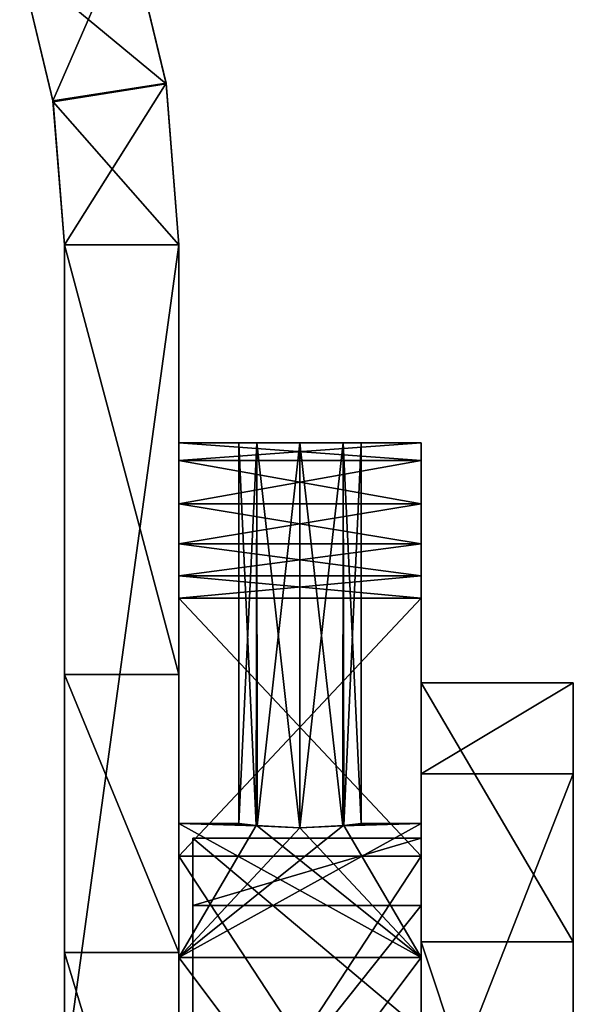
# Model space of a CAD drawing. Header units: inches. Extents: x -11.1 to 11.1, y -1.6 to 7.8.
# Tile 124 of 128: x -9.761 to -8.852, y 0.998 to 2.615. Entities that reach past the tile are written whole.
import ezdxf

# ---------------------------------------------------------------- set-up
doc = ezdxf.new("R2010")
doc.units = ezdxf.units.IN
doc.header["$LTSCALE"] = 75.093333
doc.header["$MEASUREMENT"] = 0
for name, color, linetype in [('35568', 7, 'CONTINUOUS'), ('35569', 7, 'CONTINUOUS'), ('35574', 7, 'CONTINUOUS'), ('35575', 7, 'CONTINUOUS'), ('35577', 7, 'CONTINUOUS'), ('35578', 7, 'CONTINUOUS'), ('35579', 7, 'CONTINUOUS'), ('35580', 7, 'CONTINUOUS'), ('35581', 7, 'CONTINUOUS'), ('35582', 7, 'CONTINUOUS'), ('35583', 7, 'CONTINUOUS'), ('35584', 7, 'CONTINUOUS'), ('35585', 7, 'CONTINUOUS'), ('35650', 7, 'CONTINUOUS'), ('35651', 7, 'CONTINUOUS'), ('35652', 7, 'CONTINUOUS'), ('35653', 7, 'CONTINUOUS'), ('35654', 7, 'CONTINUOUS'), ('35655', 7, 'CONTINUOUS'), ('35656', 7, 'CONTINUOUS'), ('35657', 7, 'CONTINUOUS'), ('35658', 7, 'CONTINUOUS'), ('35806', 7, 'CONTINUOUS'), ('35807', 7, 'CONTINUOUS'), ('35808', 7, 'CONTINUOUS'), ('35809', 7, 'CONTINUOUS'), ('35810', 7, 'CONTINUOUS'), ('35811', 7, 'CONTINUOUS'), ('35812', 7, 'CONTINUOUS')]:
    doc.layers.add(name, color=color, linetype=linetype)

msp = doc.modelspace()

# ---------------------------------------------------------------- linework, layer by layer
at = {"layer": '35568', "linetype": 'Continuous'}
for points in [[(-9.102, 1.295), (-9.102, 1.0753, -0.5303), (-9.102, 1.92, -0.4), (-9.102, 1.295)], [(-9.102, 1.92, -0.4), (-9.102, 1.0753, -0.5303), (-9.102, 1.8907, -0.4707), (-9.102, 1.92, -0.4)], [(-9.102, 1.8907, 0.4707), (-9.102, 1.295), (-9.102, 1.92, 0.4), (-9.102, 1.8907, 0.4707)], [(-9.102, 1.92, 0.4), (-9.102, 1.295), (-9.102, 1.92, -0.4), (-9.102, 1.92, 0.4)], [(-9.102, 1.0753, -0.5303), (-9.102, 1.7543, -0.5), (-9.102, 1.8907, -0.4707), (-9.102, 1.0753, -0.5303)], [(-9.102, 1.82, 0.5), (-9.102, 1.295), (-9.102, 1.8907, 0.4707), (-9.102, 1.82, 0.5)], [(-9.102, 1.7543, -0.5), (-9.102, 1.82, -0.5), (-9.102, 1.8907, -0.4707), (-9.102, 1.7543, -0.5)], [(-9.102, 1.7543, 0.5), (-9.102, 1.295), (-9.102, 1.82, 0.5), (-9.102, 1.7543, 0.5)], [(-9.102, 1.7543, -0.5), (-9.102, 1.0753, -0.5303), (-9.102, 1.7016, -0.515), (-9.102, 1.7543, -0.5)], [(-9.102, 1.7016, 0.515), (-9.102, 1.295), (-9.102, 1.7543, 0.5), (-9.102, 1.7016, 0.515)], [(-9.102, 1.7016, -0.515), (-9.102, 1.0753, -0.5303), (-9.102, 1.6648, -0.5556), (-9.102, 1.7016, -0.515)], [(-9.102, 1.0753, 0.5303), (-9.102, 1.295), (-9.102, 1.7016, 0.515), (-9.102, 1.0753, 0.5303)], [(-9.102, 1.6648, 0.5556), (-9.102, 1.0753, 0.5303), (-9.102, 1.7016, 0.515), (-9.102, 1.6648, 0.5556)], [(-9.102, 0.545, 0.75), (-9.102, 1.0753, 0.5303), (-9.102, 1.6648, 0.5556), (-9.102, 0.545, 0.75)], [(-9.102, 1.2414, 1.0381), (-9.102, 0.545, 0.75), (-9.102, 1.6648, 0.5556), (-9.102, 1.2414, 1.0381)], [(-9.102, 1.0753, -0.5303), (-9.102, 0.545, -0.75), (-9.102, 1.6648, -0.5556), (-9.102, 1.0753, -0.5303)], [(-9.102, 1.6648, -0.5556), (-9.102, 0.545, -0.75), (-9.102, 1.2414, -1.0381), (-9.102, 1.6648, -0.5556)], [(-9.102, 0.6343, 1.2468), (-9.102, 0.545, 0.75), (-9.102, 1.2414, 1.0381), (-9.102, 0.6343, 1.2468)], [(-9.102, 1.2414, -1.0381), (-9.102, 0.545, -0.75), (-9.102, -1.58, -2), (-9.102, 1.2414, -1.0381)], [(-9.102, 0.6343, -1.2468), (-9.102, 1.2414, -1.0381), (-9.102, -1.58, -2), (-9.102, 0.6343, -1.2468)]]:
    msp.add_3dface(points, dxfattribs=at)
at = {"layer": '35569', "linetype": 'Continuous'}
for points in [[(-9.5, 1.295), (-9.5, 1.0753, 0.5303), (-9.5, 1.92, 0.4), (-9.5, 1.295)], [(-9.5, 1.92, 0.4), (-9.5, 1.0753, 0.5303), (-9.5, 1.8907, 0.4707), (-9.5, 1.92, 0.4)], [(-9.5, 1.92, -0.4), (-9.5, 1.295), (-9.5, 1.92, 0.4), (-9.5, 1.92, -0.4)], [(-9.5, 1.295), (-9.5, 1.92, -0.4), (-9.5, 1.8907, -0.4707), (-9.5, 1.295)], [(-9.5, 1.8907, 0.4707), (-9.5, 1.0753, 0.5303), (-9.5, 1.7543, 0.5), (-9.5, 1.8907, 0.4707)], [(-9.5, 1.82, -0.5), (-9.5, 1.295), (-9.5, 1.8907, -0.4707), (-9.5, 1.82, -0.5)], [(-9.5, 1.82, 0.5), (-9.5, 1.8907, 0.4707), (-9.5, 1.7543, 0.5), (-9.5, 1.82, 0.5)], [(-9.5, 1.7543, -0.5), (-9.5, 1.295), (-9.5, 1.82, -0.5), (-9.5, 1.7543, -0.5)], [(-9.5, 1.7543, 0.5), (-9.5, 1.0753, 0.5303), (-9.5, 1.7016, 0.515), (-9.5, 1.7543, 0.5)], [(-9.5, 1.7016, -0.515), (-9.5, 1.295), (-9.5, 1.7543, -0.5), (-9.5, 1.7016, -0.515)], [(-9.5, 1.7016, 0.515), (-9.5, 1.0753, 0.5303), (-9.5, 1.6648, 0.5556), (-9.5, 1.7016, 0.515)], [(-9.5, 1.0753, -0.5303), (-9.5, 1.295), (-9.5, 1.7016, -0.515), (-9.5, 1.0753, -0.5303)], [(-9.5, 1.6648, -0.5556), (-9.5, 1.0753, -0.5303), (-9.5, 1.7016, -0.515), (-9.5, 1.6648, -0.5556)], [(-9.5, 1.0753, 0.5303), (-9.5, 0.545, 0.75), (-9.5, 1.6648, 0.5556), (-9.5, 1.0753, 0.5303)], [(-9.5, 1.6648, 0.5556), (-9.5, 0.545, 0.75), (-9.5, 1.2413, 1.0381), (-9.5, 1.6648, 0.5556)], [(-9.5, 0.545, -0.75), (-9.5, 1.0753, -0.5303), (-9.5, 1.6648, -0.5556), (-9.5, 0.545, -0.75)], [(-9.5, 1.2413, -1.0381), (-9.5, 0.545, -0.75), (-9.5, 1.6648, -0.5556), (-9.5, 1.2413, -1.0381)], [(-9.5, 1.2413, 1.0381), (-9.5, 0.545, 0.75), (-9.5, -0.705, 1.6506), (-9.5, 1.2413, 1.0381)], [(-9.5, 0.545, -0.75), (-9.5, 1.2413, -1.0381), (-9.5, -0.1376, -1.0474), (-9.5, 0.545, -0.75)], [(-9.5, 0.6343, 1.2468), (-9.5, 1.2413, 1.0381), (-9.5, -0.705, 1.6506), (-9.5, 0.6343, 1.2468)], [(-9.5, 1.2413, -1.0381), (-9.5, 0.6343, -1.2468), (-9.5, -0.1376, -1.0474), (-9.5, 1.2413, -1.0381)]]:
    msp.add_3dface(points, dxfattribs=at)
at = {"layer": '35574', "linetype": 'Continuous'}
for points in [[(-9.102, 1.6648, -0.5556), (-9.102, 1.2414, -1.0381), (-9.5, 1.6648, -0.5556), (-9.102, 1.6648, -0.5556)], [(-9.102, 1.2414, -1.0381), (-9.5, 1.2413, -1.0381), (-9.5, 1.6648, -0.5556), (-9.102, 1.2414, -1.0381)], [(-9.102, 1.2414, 1.0381), (-9.102, 1.6648, 0.5556), (-9.5, 1.2413, 1.0381), (-9.102, 1.2414, 1.0381)], [(-9.102, 1.6648, 0.5556), (-9.5, 1.6648, 0.5556), (-9.5, 1.2413, 1.0381), (-9.102, 1.6648, 0.5556)], [(-9.102, 1.2414, -1.0381), (-9.102, 0.6343, -1.2468), (-9.5, 1.2413, -1.0381), (-9.102, 1.2414, -1.0381)], [(-9.102, 0.6343, 1.2468), (-9.102, 1.2414, 1.0381), (-9.5, 0.6343, 1.2468), (-9.102, 0.6343, 1.2468)], [(-9.102, 1.2414, 1.0381), (-9.5, 1.2413, 1.0381), (-9.5, 0.6343, 1.2468), (-9.102, 1.2414, 1.0381)], [(-9.102, 0.6343, -1.2468), (-9.5, 0.6343, -1.2468), (-9.5, 1.2413, -1.0381), (-9.102, 0.6343, -1.2468)]]:
    msp.add_3dface(points, dxfattribs=at)
at = {"layer": '35575', "linetype": 'Continuous'}
for points in [[(-9.102, 1.0753, -0.5303), (-9.102, 1.295), (-9.5, 1.0753, -0.5303), (-9.102, 1.0753, -0.5303)], [(-9.5, 1.0753, -0.5303), (-9.102, 1.295), (-9.2308, 1.2915, -0.0719), (-9.5, 1.0753, -0.5303)], [(-9.102, 1.0753, 0.5303), (-9.5, 1.0753, 0.5303), (-9.5, 1.295), (-9.102, 1.0753, 0.5303)], [(-9.102, 1.0753, 0.5303), (-9.5, 1.295), (-9.3711, 1.2915, 0.072), (-9.102, 1.0753, 0.5303)], [(-9.5, 1.295), (-9.5, 1.0753, -0.5303), (-9.3729, 1.2917, -0.0702), (-9.5, 1.295)], [(-9.3711, 1.2915, 0.072), (-9.5, 1.295), (-9.4015, 1.295, 0.0023), (-9.3711, 1.2915, 0.072)], [(-9.4015, 1.295, 0.0023), (-9.5, 1.295), (-9.3729, 1.2917, -0.0702), (-9.4015, 1.295, 0.0023)], [(-9.2308, 1.2915, -0.0719), (-9.102, 1.295), (-9.2005, 1.295, -0.0021), (-9.2308, 1.2915, -0.0719)], [(-9.102, 1.295), (-9.102, 1.0753, 0.5303), (-9.2292, 1.2917, 0.0703), (-9.102, 1.295)], [(-9.2005, 1.295, -0.0021), (-9.102, 1.295), (-9.2292, 1.2917, 0.0703), (-9.2005, 1.295, -0.0021)], [(-9.5, 1.0753, -0.5303), (-9.301, 1.2882, -0.1005), (-9.3729, 1.2917, -0.0702), (-9.5, 1.0753, -0.5303)], [(-9.301, 1.2882, -0.1005), (-9.5, 1.0753, -0.5303), (-9.2308, 1.2915, -0.0719), (-9.301, 1.2882, -0.1005)], [(-9.301, 1.2882, 0.1005), (-9.102, 1.0753, 0.5303), (-9.3711, 1.2915, 0.072), (-9.301, 1.2882, 0.1005)], [(-9.2292, 1.2917, 0.0703), (-9.102, 1.0753, 0.5303), (-9.301, 1.2882, 0.1005), (-9.2292, 1.2917, 0.0703)], [(-9.102, 1.0753, 0.5303), (-9.102, 0.545, 0.75), (-9.5, 1.0753, 0.5303), (-9.102, 1.0753, 0.5303)], [(-9.102, 0.545, 0.75), (-9.5, 0.545, 0.75), (-9.5, 1.0753, 0.5303), (-9.102, 0.545, 0.75)], [(-9.102, 0.545, -0.75), (-9.102, 1.0753, -0.5303), (-9.5, 0.545, -0.75), (-9.102, 0.545, -0.75)], [(-9.102, 1.0753, -0.5303), (-9.5, 1.0753, -0.5303), (-9.5, 0.545, -0.75), (-9.102, 1.0753, -0.5303)]]:
    msp.add_3dface(points, dxfattribs=at)
at = {"layer": '35577', "linetype": 'Continuous'}
for points in [[(-9.102, 1.82, -0.5), (-9.102, 1.7543, -0.5), (-9.5, 1.7543, -0.5), (-9.102, 1.82, -0.5)], [(-9.102, 1.82, -0.5), (-9.5, 1.7543, -0.5), (-9.5, 1.82, -0.5), (-9.102, 1.82, -0.5)]]:
    msp.add_3dface(points, dxfattribs=at)
at = {"layer": '35578', "linetype": 'Continuous'}
for points in [[(-9.102, 1.7543, 0.5), (-9.102, 1.82, 0.5), (-9.5, 1.82, 0.5), (-9.102, 1.7543, 0.5)], [(-9.102, 1.7543, 0.5), (-9.5, 1.82, 0.5), (-9.5, 1.7543, 0.5), (-9.102, 1.7543, 0.5)]]:
    msp.add_3dface(points, dxfattribs=at)
at = {"layer": '35579', "linetype": 'Continuous'}
for points in [[(-9.5, 1.92, 0.4), (-9.102, 1.92, 0.4), (-9.2299, 1.92, 0.071), (-9.5, 1.92, 0.4)], [(-9.102, 1.92, -0.4), (-9.5, 1.92, -0.4), (-9.3721, 1.92, -0.071), (-9.102, 1.92, -0.4)], [(-9.5, 1.92, -0.4), (-9.5, 1.92, 0.4), (-9.4015, 1.92), (-9.5, 1.92, -0.4)], [(-9.3721, 1.92, -0.071), (-9.5, 1.92, -0.4), (-9.4015, 1.92), (-9.3721, 1.92, -0.071)], [(-9.4015, 1.92), (-9.5, 1.92, 0.4), (-9.3721, 1.92, 0.071), (-9.4015, 1.92)], [(-9.3721, 1.92, 0.071), (-9.5, 1.92, 0.4), (-9.301, 1.92, 0.1005), (-9.3721, 1.92, 0.071)], [(-9.301, 1.92, 0.1005), (-9.5, 1.92, 0.4), (-9.2299, 1.92, 0.071), (-9.301, 1.92, 0.1005)], [(-9.301, 1.92, -0.1005), (-9.102, 1.92, -0.4), (-9.3721, 1.92, -0.071), (-9.301, 1.92, -0.1005)], [(-9.102, 1.92, -0.4), (-9.301, 1.92, -0.1005), (-9.2299, 1.92, -0.071), (-9.102, 1.92, -0.4)], [(-9.2299, 1.92, 0.071), (-9.102, 1.92, 0.4), (-9.2005, 1.92), (-9.2299, 1.92, 0.071)], [(-9.2005, 1.92), (-9.102, 1.92, -0.4), (-9.2299, 1.92, -0.071), (-9.2005, 1.92)], [(-9.102, 1.92, 0.4), (-9.102, 1.92, -0.4), (-9.2005, 1.92), (-9.102, 1.92, 0.4)]]:
    msp.add_3dface(points, dxfattribs=at)
at = {"layer": '35580', "linetype": 'Continuous'}
for points in [[(-9.102, 1.92, -0.4), (-9.102, 1.8907, -0.4707), (-9.5, 1.92, -0.4), (-9.102, 1.92, -0.4)], [(-9.5, 1.92, -0.4), (-9.102, 1.8907, -0.4707), (-9.5, 1.8907, -0.4707), (-9.5, 1.92, -0.4)], [(-9.102, 1.8907, -0.4707), (-9.102, 1.82, -0.5), (-9.5, 1.8907, -0.4707), (-9.102, 1.8907, -0.4707)], [(-9.102, 1.82, -0.5), (-9.5, 1.82, -0.5), (-9.5, 1.8907, -0.4707), (-9.102, 1.82, -0.5)]]:
    msp.add_3dface(points, dxfattribs=at)
at = {"layer": '35581', "linetype": 'Continuous'}
for points in [[(-9.102, 1.8907, 0.4707), (-9.102, 1.92, 0.4), (-9.5, 1.8907, 0.4707), (-9.102, 1.8907, 0.4707)], [(-9.102, 1.92, 0.4), (-9.5, 1.92, 0.4), (-9.5, 1.8907, 0.4707), (-9.102, 1.92, 0.4)], [(-9.102, 1.82, 0.5), (-9.102, 1.8907, 0.4707), (-9.5, 1.82, 0.5), (-9.102, 1.82, 0.5)], [(-9.102, 1.8907, 0.4707), (-9.5, 1.8907, 0.4707), (-9.5, 1.82, 0.5), (-9.102, 1.8907, 0.4707)]]:
    msp.add_3dface(points, dxfattribs=at)
at = {"layer": '35582', "linetype": 'Continuous'}
for points in [[(-9.102, 1.7543, -0.5), (-9.102, 1.7016, -0.515), (-9.5, 1.7543, -0.5), (-9.102, 1.7543, -0.5)], [(-9.102, 1.7016, -0.515), (-9.5, 1.7016, -0.515), (-9.5, 1.7543, -0.5), (-9.102, 1.7016, -0.515)], [(-9.102, 1.7016, -0.515), (-9.102, 1.6648, -0.5556), (-9.5, 1.7016, -0.515), (-9.102, 1.7016, -0.515)], [(-9.102, 1.6648, -0.5556), (-9.5, 1.6648, -0.5556), (-9.5, 1.7016, -0.515), (-9.102, 1.6648, -0.5556)]]:
    msp.add_3dface(points, dxfattribs=at)
at = {"layer": '35583', "linetype": 'Continuous'}
for points in [[(-9.102, 1.7016, 0.515), (-9.102, 1.7543, 0.5), (-9.5, 1.7016, 0.515), (-9.102, 1.7016, 0.515)], [(-9.102, 1.7543, 0.5), (-9.5, 1.7543, 0.5), (-9.5, 1.7016, 0.515), (-9.102, 1.7543, 0.5)], [(-9.102, 1.6648, 0.5556), (-9.102, 1.7016, 0.515), (-9.5, 1.6648, 0.5556), (-9.102, 1.6648, 0.5556)], [(-9.102, 1.7016, 0.515), (-9.5, 1.7016, 0.515), (-9.5, 1.6648, 0.5556), (-9.102, 1.7016, 0.515)]]:
    msp.add_3dface(points, dxfattribs=at)
at = {"layer": '35584', "linetype": 'Continuous'}
for points in [[(-9.3711, 1.2915, 0.072), (-9.4015, 1.295, 0.0023), (-9.3721, 1.92, 0.071), (-9.3711, 1.2915, 0.072)], [(-9.4015, 1.295, 0.0023), (-9.3729, 1.2917, -0.0702), (-9.4015, 1.92), (-9.4015, 1.295, 0.0023)], [(-9.4015, 1.295, 0.0023), (-9.4015, 1.92), (-9.3721, 1.92, 0.071), (-9.4015, 1.295, 0.0023)], [(-9.3729, 1.2917, -0.0702), (-9.3721, 1.92, -0.071), (-9.4015, 1.92), (-9.3729, 1.2917, -0.0702)], [(-9.3729, 1.2917, -0.0702), (-9.301, 1.2882, -0.1005), (-9.3721, 1.92, -0.071), (-9.3729, 1.2917, -0.0702)], [(-9.301, 1.2882, -0.1005), (-9.301, 1.92, -0.1005), (-9.3721, 1.92, -0.071), (-9.301, 1.2882, -0.1005)], [(-9.3711, 1.2915, 0.072), (-9.3721, 1.92, 0.071), (-9.301, 1.92, 0.1005), (-9.3711, 1.2915, 0.072)], [(-9.301, 1.2882, 0.1005), (-9.3711, 1.2915, 0.072), (-9.301, 1.92, 0.1005), (-9.301, 1.2882, 0.1005)]]:
    msp.add_3dface(points, dxfattribs=at)
at = {"layer": '35585', "linetype": 'Continuous'}
for points in [[(-9.301, 1.2882, -0.1005), (-9.2308, 1.2915, -0.0719), (-9.301, 1.92, -0.1005), (-9.301, 1.2882, -0.1005)], [(-9.301, 1.92, -0.1005), (-9.2308, 1.2915, -0.0719), (-9.2299, 1.92, -0.071), (-9.301, 1.92, -0.1005)], [(-9.2292, 1.2917, 0.0703), (-9.301, 1.2882, 0.1005), (-9.2299, 1.92, 0.071), (-9.2292, 1.2917, 0.0703)], [(-9.301, 1.2882, 0.1005), (-9.301, 1.92, 0.1005), (-9.2299, 1.92, 0.071), (-9.301, 1.2882, 0.1005)], [(-9.2308, 1.2915, -0.0719), (-9.2005, 1.295, -0.0021), (-9.2299, 1.92, -0.071), (-9.2308, 1.2915, -0.0719)], [(-9.2005, 1.295, -0.0021), (-9.2005, 1.92), (-9.2299, 1.92, -0.071), (-9.2005, 1.295, -0.0021)], [(-9.2292, 1.2917, 0.0703), (-9.2299, 1.92, 0.071), (-9.2005, 1.92), (-9.2292, 1.2917, 0.0703)], [(-9.2005, 1.295, -0.0021), (-9.2292, 1.2917, 0.0703), (-9.2005, 1.92), (-9.2005, 1.295, -0.0021)]]:
    msp.add_3dface(points, dxfattribs=at)
at = {"layer": '35650', "linetype": 'Continuous'}
for points in [[(-9.688, 1.5396, -0.5772), (-9.5, 1.5396, -0.5772), (-9.5, 1.0834, -1.0162), (-9.688, 1.5396, -0.5772)], [(-9.688, 1.5396, -0.5772), (-9.5, 1.0834, -1.0162), (-9.688, 1.0834, -1.0162), (-9.688, 1.5396, -0.5772)], [(-9.5, 1.0834, -1.0162), (-9.5, 0.4642, -1.1471), (-9.688, 1.0834, -1.0162), (-9.5, 1.0834, -1.0162)], [(-9.5, 0.4642, -1.1471), (-9.688, 0.4642, -1.1471), (-9.688, 1.0834, -1.0162), (-9.5, 0.4642, -1.1471)]]:
    msp.add_3dface(points, dxfattribs=at)
at = {"layer": '35651', "linetype": 'Continuous'}
for points in [[(-9.688, 0.1529, 4.4551), (-9.688, 0.8794, 6.488), (-9.688, 2.245, 0.6382), (-9.688, 0.1529, 4.4551)], [(-9.688, 0.1529, 4.4551), (-9.688, 2.245, 0.6382), (-9.688, 0.2117, 0.5839), (-9.688, 0.1529, 4.4551)], [(-9.688, 0.8794, 6.488), (-9.688, 2.245, 8.1596), (-9.688, 2.245, 0.6382), (-9.688, 0.8794, 6.488)], [(-9.688, 2.245, 0.6382), (-9.688, 1.5396, -0.5772), (-9.688, 0.7329, 0.1878), (-9.688, 2.245, 0.6382)], [(-9.688, 2.245, 0.6382), (-9.688, 0.7329, 0.1878), (-9.688, 0.2853, 0.5413), (-9.688, 2.245, 0.6382)], [(-9.688, 0.2117, 0.5839), (-9.688, 2.245, 0.6382), (-9.688, 0.2853, 0.5413), (-9.688, 0.2117, 0.5839)], [(-9.688, 1.5396, -0.5772), (-9.688, 1.0834, -1.0162), (-9.688, 0.8783, -0.5839), (-9.688, 1.5396, -0.5772)], [(-9.688, 1.5396, -0.5772), (-9.688, 0.545, -0.2657), (-9.688, 0.7329, -0.1878), (-9.688, 1.5396, -0.5772)], [(-9.688, 0.545, -0.2657), (-9.688, 1.5396, -0.5772), (-9.688, 0.8783, -0.4139), (-9.688, 0.545, -0.2657)], [(-9.688, 0.7329, 0.1878), (-9.688, 1.5396, -0.5772), (-9.688, 0.8107), (-9.688, 0.7329, 0.1878)], [(-9.688, 0.8107), (-9.688, 1.5396, -0.5772), (-9.688, 0.7329, -0.1878), (-9.688, 0.8107)], [(-9.688, 1.5396, -0.5772), (-9.688, 0.8783, -0.5839), (-9.688, 0.952, -0.5413), (-9.688, 1.5396, -0.5772)], [(-9.688, 0.8783, -0.4139), (-9.688, 1.5396, -0.5772), (-9.688, 0.952, -0.4565), (-9.688, 0.8783, -0.4139)], [(-9.688, 0.952, -0.4565), (-9.688, 1.5396, -0.5772), (-9.688, 0.952, -0.5413), (-9.688, 0.952, -0.4565)], [(-9.688, 0.4642, -1.1471), (-9.688, -0.1305, -0.9307), (-9.688, 1.0834, -1.0162), (-9.688, 0.4642, -1.1471)], [(-9.688, 1.0834, -1.0162), (-9.688, -0.1305, -0.9307), (-9.688, 0.8783, -0.5839), (-9.688, 1.0834, -1.0162)]]:
    msp.add_3dface(points, dxfattribs=at)
at = {"layer": '35652', "linetype": 'Continuous'}
for points in [[(-9.5, 2.245, 8.1596), (-9.5, 0.8794, 6.488), (-9.5, 0.1529, 4.4551), (-9.5, 2.245, 8.1596)], [(-9.5, 2.245, 8.1596), (-9.5, 0.1529, 4.4551), (-9.5, 2.245, 0.6382), (-9.5, 2.245, 8.1596)], [(-9.5, 2.245, 0.6382), (-9.5, 0.1529, 4.4551), (-9.5, 0.2117, 0.5839), (-9.5, 2.245, 0.6382)], [(-9.5, 1.5396, -0.5772), (-9.5, 2.245, 0.6382), (-9.5, 0.952, -0.5413), (-9.5, 1.5396, -0.5772)], [(-9.5, 0.7329, -0.1878), (-9.5, 2.245, 0.6382), (-9.5, 0.8107), (-9.5, 0.7329, -0.1878)], [(-9.5, 2.245, 0.6382), (-9.5, 0.7329, -0.1878), (-9.5, 0.8783, -0.4139), (-9.5, 2.245, 0.6382)], [(-9.5, 0.8107), (-9.5, 2.245, 0.6382), (-9.5, 0.7329, 0.1878), (-9.5, 0.8107)], [(-9.5, 0.7329, 0.1878), (-9.5, 2.245, 0.6382), (-9.5, 0.545, 0.2657), (-9.5, 0.7329, 0.1878)], [(-9.5, 0.545, 0.2657), (-9.5, 2.245, 0.6382), (-9.5, 0.2117, 0.4139), (-9.5, 0.545, 0.2657)], [(-9.5, 0.952, -0.5413), (-9.5, 2.245, 0.6382), (-9.5, 0.952, -0.4565), (-9.5, 0.952, -0.5413)], [(-9.5, 0.952, -0.4565), (-9.5, 2.245, 0.6382), (-9.5, 0.8783, -0.4139), (-9.5, 0.952, -0.4565)], [(-9.5, 0.2117, 0.4139), (-9.5, 2.245, 0.6382), (-9.5, 0.2853, 0.4565), (-9.5, 0.2117, 0.4139)], [(-9.5, 0.2853, 0.4565), (-9.5, 2.245, 0.6382), (-9.5, 0.2853, 0.5413), (-9.5, 0.2853, 0.4565)], [(-9.5, 0.2853, 0.5413), (-9.5, 2.245, 0.6382), (-9.5, 0.2117, 0.5839), (-9.5, 0.2853, 0.5413)], [(-9.5, 1.0834, -1.0162), (-9.5, 1.5396, -0.5772), (-9.5, -0.1305, -0.9307), (-9.5, 1.0834, -1.0162)], [(-9.5, -0.1305, -0.9307), (-9.5, 1.5396, -0.5772), (-9.5, 0.8783, -0.5839), (-9.5, -0.1305, -0.9307)], [(-9.5, 0.8783, -0.5839), (-9.5, 1.5396, -0.5772), (-9.5, 0.952, -0.5413), (-9.5, 0.8783, -0.5839)], [(-9.5, 0.4642, -1.1471), (-9.5, 1.0834, -1.0162), (-9.5, -0.1305, -0.9307), (-9.5, 0.4642, -1.1471)]]:
    msp.add_3dface(points, dxfattribs=at)
at = {"layer": '35653', "linetype": 'Continuous'}
for points in [[(-9.688, 2.245, 0.6382), (-9.5, 2.245, 0.6382), (-9.5, 1.5396, -0.5772), (-9.688, 2.245, 0.6382)], [(-9.688, 1.5396, -0.5772), (-9.688, 2.245, 0.6382), (-9.5, 1.5396, -0.5772), (-9.688, 1.5396, -0.5772)]]:
    msp.add_3dface(points, dxfattribs=at)
at = {"layer": '35654', "linetype": 'Continuous'}
for points in [[(-9.688, 2.245, 8.1596), (-9.688, 0.8794, 6.488), (-9.5, 2.245, 8.1596), (-9.688, 2.245, 8.1596)], [(-9.5, 2.245, 8.1596), (-9.688, 0.8794, 6.488), (-9.5, 0.8794, 6.488), (-9.5, 2.245, 8.1596)]]:
    msp.add_3dface(points, dxfattribs=at)
at = {"layer": '35655', "linetype": 'Continuous'}
for points in [[(-9.7614, 2.7085, 8.5444), (-9.7067, 2.4811, 8.3629), (-9.5826, 2.7666, 8.5444), (-9.7614, 2.7085, 8.5444)], [(-9.5826, 2.7666, 8.5444), (-9.7067, 2.4811, 8.3629), (-9.521, 2.5104, 8.3626), (-9.5826, 2.7666, 8.5444)], [(-9.7067, 2.4811, 8.3629), (-9.688, 2.245, 8.1596), (-9.521, 2.5104, 8.3626), (-9.7067, 2.4811, 8.3629)], [(-9.688, 2.245, 8.1596), (-9.5, 2.245, 8.1596), (-9.521, 2.5104, 8.3626), (-9.688, 2.245, 8.1596)]]:
    msp.add_3dface(points, dxfattribs=at)
at = {"layer": '35656', "linetype": 'Continuous'}
for points in [[(-9.5826, 2.7666, 1.4825), (-9.5208, 2.5091, 1.0603), (-9.7614, 2.7085, 1.4825), (-9.5826, 2.7666, 1.4825)], [(-9.7614, 2.7085, 1.4825), (-9.5208, 2.5091, 1.0603), (-9.7065, 2.4797, 1.0603), (-9.7614, 2.7085, 1.4825)], [(-9.5208, 2.5091, 1.0603), (-9.5, 2.245, 0.6382), (-9.7065, 2.4797, 1.0603), (-9.5208, 2.5091, 1.0603)], [(-9.5, 2.245, 0.6382), (-9.688, 2.245, 0.6382), (-9.7065, 2.4797, 1.0603), (-9.5, 2.245, 0.6382)]]:
    msp.add_3dface(points, dxfattribs=at)
at = {"layer": '35657', "linetype": 'Continuous'}
for points in [[(-9.5826, 2.7666, 8.5444), (-9.521, 2.5104, 8.3626), (-9.5826, 2.7666, 1.4825), (-9.5826, 2.7666, 8.5444)], [(-9.521, 2.5104, 8.3626), (-9.5208, 2.5091, 1.0603), (-9.5826, 2.7666, 1.4825), (-9.521, 2.5104, 8.3626)], [(-9.521, 2.5104, 8.3626), (-9.5, 2.245, 8.1596), (-9.5208, 2.5091, 1.0603), (-9.521, 2.5104, 8.3626)], [(-9.5, 2.245, 8.1596), (-9.5, 2.245, 0.6382), (-9.5208, 2.5091, 1.0603), (-9.5, 2.245, 8.1596)]]:
    msp.add_3dface(points, dxfattribs=at)
at = {"layer": '35658', "linetype": 'Continuous'}
for points in [[(-9.7067, 2.4811, 8.3629), (-9.7614, 2.7085, 8.5444), (-9.7065, 2.4797, 1.0603), (-9.7067, 2.4811, 8.3629)], [(-9.7614, 2.7085, 8.5444), (-9.7614, 2.7085, 1.4825), (-9.7065, 2.4797, 1.0603), (-9.7614, 2.7085, 8.5444)], [(-9.688, 2.245, 0.6382), (-9.688, 2.245, 8.1596), (-9.7067, 2.4811, 8.3629), (-9.688, 2.245, 0.6382)], [(-9.688, 2.245, 0.6382), (-9.7067, 2.4811, 8.3629), (-9.7065, 2.4797, 1.0603), (-9.688, 2.245, 0.6382)]]:
    msp.add_3dface(points, dxfattribs=at)
at = {"layer": '35806', "linetype": 'Continuous'}
for points in [[(-9.102, 1.2708, -0.1444), (-9.102, 0.9561, -0.6153), (-9.477, 1.2708, -0.1444), (-9.102, 1.2708, -0.1444)], [(-9.477, 1.2708, -0.1444), (-9.102, 0.9561, -0.6153), (-9.477, 0.9561, -0.6153), (-9.477, 1.2708, -0.1444)], [(-9.102, 1.1603, 0.4111), (-9.102, 1.2708, -0.1444), (-9.477, 1.1603, 0.4111), (-9.102, 1.1603, 0.4111)], [(-9.477, 1.1603, 0.4111), (-9.102, 1.2708, -0.1444), (-9.477, 1.2708, -0.1444), (-9.477, 1.1603, 0.4111)]]:
    msp.add_3dface(points, dxfattribs=at)
at = {"layer": '35807', "linetype": 'Continuous'}
for points in [[(-9.102, 0.9561, -0.6153), (-9.102, 1.2708, -0.1444), (-9.102, 1.5258, -0.1951), (-9.102, 0.9561, -0.6153)], [(-9.102, 1.1006, -0.8315), (-9.102, 0.9561, -0.6153), (-9.102, 1.5258, -0.1951), (-9.102, 1.1006, -0.8315)], [(-9.102, 1.2708, -0.1444), (-9.102, 1.1603, 0.4111), (-9.102, 1.5258, -0.1951), (-9.102, 1.2708, -0.1444)], [(-9.102, 1.5258, -0.1951), (-9.102, 1.1603, 0.4111), (-9.102, 1.3765, 0.5556), (-9.102, 1.5258, -0.1951)], [(-9.102, 1.3765, 0.5556), (-9.102, 1.1603, 0.4111), (-9.102, 0.6894, 0.7258), (-9.102, 1.3765, 0.5556)], [(-9.102, 0.7401, 0.9808), (-9.102, 1.3765, 0.5556), (-9.102, 0.6894, 0.7258), (-9.102, 0.7401, 0.9808)], [(-9.102, 0.3499, -0.9808), (-9.102, 0.9561, -0.6153), (-9.102, 1.1006, -0.8315), (-9.102, 0.3499, -0.9808)]]:
    msp.add_3dface(points, dxfattribs=at)
at = {"layer": '35808', "linetype": 'Continuous'}
for points in [[(-9.102, 1.1006, -0.8315), (-9.102, 1.5258, -0.1951), (-8.852, 1.1006, -0.8315), (-9.102, 1.1006, -0.8315)], [(-9.102, 1.5258, -0.1951), (-9.102, 1.3765, 0.5556), (-8.852, 1.5258, -0.1951), (-9.102, 1.5258, -0.1951)], [(-8.852, 1.1006, -0.8315), (-9.102, 1.5258, -0.1951), (-8.852, 1.5258, -0.1951), (-8.852, 1.1006, -0.8315)], [(-8.852, 1.5258, -0.1951), (-9.102, 1.3765, 0.5556), (-8.852, 1.3765, 0.5556), (-8.852, 1.5258, -0.1951)], [(-9.102, 0.3499, -0.9808), (-9.102, 1.1006, -0.8315), (-8.852, 0.3499, -0.9808), (-9.102, 0.3499, -0.9808)], [(-8.852, 0.3499, -0.9808), (-9.102, 1.1006, -0.8315), (-8.852, 1.1006, -0.8315), (-8.852, 0.3499, -0.9808)]]:
    msp.add_3dface(points, dxfattribs=at)
at = {"layer": '35809', "linetype": 'Continuous'}
for points in [[(-8.852, 0.3499, -0.9808), (-8.852, 1.1006, -0.8315), (-8.852, 1.5258, -0.1951), (-8.852, 0.3499, -0.9808)], [(-8.852, 0.3499, -0.9808), (-8.852, 1.5258, -0.1951), (-8.852, 0.9144, -0.5529), (-8.852, 0.3499, -0.9808)], [(-8.852, 1.5258, -0.1951), (-8.852, 1.3765, 0.5556), (-8.852, 0.9144, -0.5529), (-8.852, 1.5258, -0.1951)], [(-8.852, 1.3765, 0.5556), (-8.852, 0.7401, 0.9808), (-8.852, 0.712, 0.1116), (-8.852, 1.3765, 0.5556)], [(-8.852, 1.3765, 0.5556), (-8.852, 0.8423, -0.4449), (-8.852, 0.9323, -0.4628), (-8.852, 1.3765, 0.5556)], [(-8.852, 0.8423, -0.4449), (-8.852, 1.3765, 0.5556), (-8.852, 0.6566, -0.167), (-8.852, 0.8423, -0.4449)], [(-8.852, 0.9144, -0.5529), (-8.852, 1.3765, 0.5556), (-8.852, 0.9323, -0.4628), (-8.852, 0.9144, -0.5529)], [(-8.852, 0.6566, -0.167), (-8.852, 1.3765, 0.5556), (-8.852, 0.712, 0.1116), (-8.852, 0.6566, -0.167)]]:
    msp.add_3dface(points, dxfattribs=at)
at = {"layer": '35810', "linetype": 'Continuous'}
for points in [[(-9.477, -0.0703, -0.4111), (-9.477, 1.2708, -0.1444), (-9.477, 0.4006, -0.7258), (-9.477, -0.0703, -0.4111)], [(-9.477, 1.2708, -0.1444), (-9.477, -0.0703, -0.4111), (-9.477, 0.6566, -0.167), (-9.477, 1.2708, -0.1444)], [(-9.477, 1.1603, 0.4111), (-9.477, 1.2708, -0.1444), (-9.477, 0.712, 0.1116), (-9.477, 1.1603, 0.4111)], [(-9.477, 1.2708, -0.1444), (-9.477, 0.9561, -0.6153), (-9.477, 0.9323, -0.4628), (-9.477, 1.2708, -0.1444)], [(-9.477, 0.4006, -0.7258), (-9.477, 1.2708, -0.1444), (-9.477, 0.8423, -0.4449), (-9.477, 0.4006, -0.7258)], [(-9.477, 0.8423, -0.4449), (-9.477, 1.2708, -0.1444), (-9.477, 0.9323, -0.4628), (-9.477, 0.8423, -0.4449)], [(-9.477, 0.712, 0.1116), (-9.477, 1.2708, -0.1444), (-9.477, 0.6566, -0.167), (-9.477, 0.712, 0.1116)], [(-9.477, 0.6894, 0.7258), (-9.477, 1.1603, 0.4111), (-9.477, -0.1808, 0.1444), (-9.477, 0.6894, 0.7258)], [(-9.477, -0.1808, 0.1444), (-9.477, 1.1603, 0.4111), (-9.477, 0.4334, 0.167), (-9.477, -0.1808, 0.1444)], [(-9.477, 0.4334, 0.167), (-9.477, 1.1603, 0.4111), (-9.477, 0.712, 0.1116), (-9.477, 0.4334, 0.167)]]:
    msp.add_3dface(points, dxfattribs=at)
at = {"layer": '35811', "linetype": 'Continuous'}
for points in [[(-9.102, 1.1603, 0.4111), (-9.477, 1.1603, 0.4111), (-9.477, 0.6894, 0.7258), (-9.102, 1.1603, 0.4111)], [(-9.102, 0.6894, 0.7258), (-9.102, 1.1603, 0.4111), (-9.477, 0.6894, 0.7258), (-9.102, 0.6894, 0.7258)]]:
    msp.add_3dface(points, dxfattribs=at)
at = {"layer": '35812', "linetype": 'Continuous'}
for points in [[(-9.102, 1.3765, 0.5556), (-9.102, 0.7401, 0.9808), (-8.852, 1.3765, 0.5556), (-9.102, 1.3765, 0.5556)], [(-8.852, 1.3765, 0.5556), (-9.102, 0.7401, 0.9808), (-8.852, 0.7401, 0.9808), (-8.852, 1.3765, 0.5556)]]:
    msp.add_3dface(points, dxfattribs=at)

doc.saveas('drawing.dxf')
